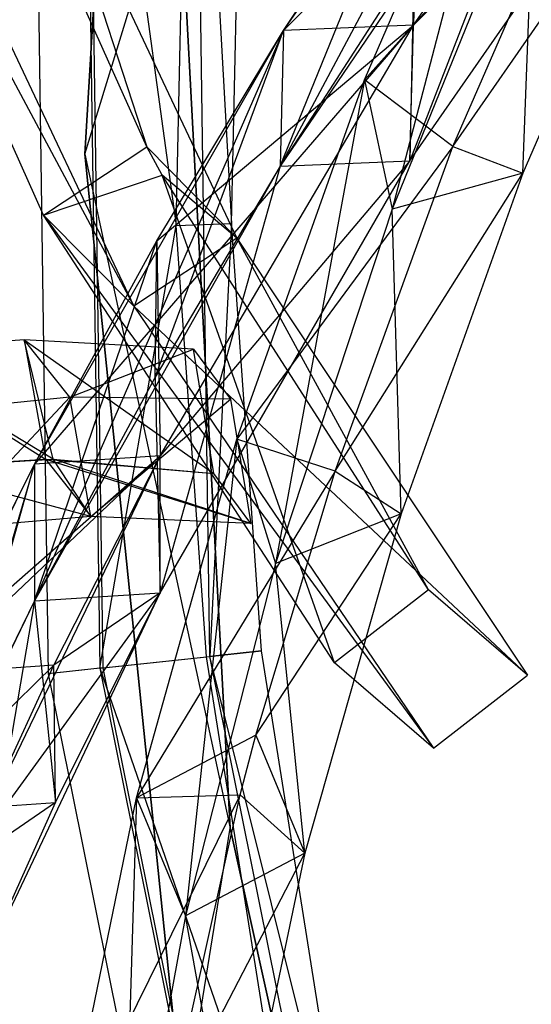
# Model space of a CAD drawing. Extents: x 5.4 to 34.8, y -14.7 to 14.7.
# Tile 32 of 251: x 6.9 to 8, y -2.1 to 0. Entities that reach past the tile are written whole.
import ezdxf

# ---------------------------------------------------------------- set-up
doc = ezdxf.new("R2010")
doc.units = 0
doc.header["$LTSCALE"] = 2.54
doc.layers.get('0').update_dxf_attribs({"color": 13, "linetype": 'CONTINUOUS'})

# ---------------------------------------------------------------- blocks, each defined once
blk = doc.blocks.new('BOHO_S_PM_7777_STL')
at = {"color": 0}
for p, q in [((7.173, 1.8199, 15.0829), (7.0487, -0.2809, 15.0829)), ((7.0487, -0.2809, 14.8829), (7.173, 1.8199, 14.8829)), ((7.0487, -0.2809, 14.8829), (7.173, 1.8199, 14.8829)), ((7.0487, -0.2809, 14.8829), (7.173, 1.8199, 15.0829)), ((7.0487, -0.2809, 14.8829), (7.173, 1.8199, 15.0829)), ((7.173, 1.8199, 15.0829), (7.0487, -0.2809, 15.0829)), ((6.9337, 1.0311, 2.1533), (6.9688, -1.4098, 2.1533)), ((6.9337, 1.0311, 2.1533), (6.9688, -1.4098, 2.1533)), ((7.0464, 1.0223, 2.3575), (7.2472, -0.436, 2.3618)), ((7.0464, 1.0223, 2.3575), (7.2472, -0.436, 2.3618)), ((7.0464, 1.0223, 2.3575), (7.0812, -1.3977, 2.3575)), ((7.0464, 1.0223, 2.3575), (7.0812, -1.3977, 2.3575)), ((7.0885, -1.3969, 1.9533), (7.0537, 1.0217, 1.9533)), ((7.0885, -1.3969, 1.9533), (7.0537, 1.0217, 1.9533)), ((7.2472, -0.436, 2.3618), (7.2791, 1.0041, 2.3618)), ((7.2472, -0.436, 2.3618), (7.2791, 1.0041, 2.3618)), ((7.3205, -1.3721, 1.9575), (7.2864, 1.0036, 1.9575)), ((7.2864, 1.0036, 1.9575), (7.3675, -0.4319, 2.1618)), ((7.2864, 1.0036, 1.9575), (7.3675, -0.4319, 2.1618)), ((7.3205, -1.3721, 1.9575), (7.2864, 1.0036, 1.9575)), ((7.3675, -0.4319, 2.1618), (7.3991, 0.9947, 2.1618)), ((7.3675, -0.4319, 2.1618), (7.3991, 0.9947, 2.1618)), ((8.1398, 0.9387, 16.5262), (7.4729, -0.3073, 15.5507)), ((8.1398, 0.9387, 16.5262), (7.4729, -0.3073, 15.5507)), ((7.4807, -0.0125, 15.4951), (8.1398, 0.9387, 16.5262)), ((7.4807, -0.0125, 15.4951), (8.1398, 0.9387, 16.5262)), ((8.4281, 0.9381, 16.6091), (7.4807, -0.0125, 15.4951)), ((8.4281, 0.9381, 16.6091), (7.4807, -0.0125, 15.4951)), ((7.7628, -0.0008, 15.5967), (8.4281, 0.9381, 16.6091)), ((7.7628, -0.0008, 15.5967), (8.4281, 0.9381, 16.6091)), ((7.7628, -0.0008, 15.5967), (8.4281, 0.9381, 16.6091)), ((8.1214, 0.6456, 16.5879), (7.4729, -0.3073, 15.5507)), ((8.1214, 0.6456, 16.5879), (7.4729, -0.3073, 15.5507)), ((7.6567, -0.1199, 16.2209), (7.9924, 0.6544, 16.7149)), ((7.6567, -0.1199, 16.2209), (7.9924, 0.6544, 16.7149)), ((7.9924, 0.6544, 16.7149), (7.7169, -0.4009, 16.135)), ((7.9924, 0.6544, 16.7149), (7.7169, -0.4009, 16.135)), ((8.1214, 0.6456, 16.5879), (7.7549, -0.2956, 15.6523)), ((8.1214, 0.6456, 16.5879), (7.7549, -0.2956, 15.6523)), ((8.1214, 0.6456, 16.5879), (7.7549, -0.2956, 15.6523)), ((7.7549, -0.2956, 15.6523), (8.4097, 0.645, 16.6708)), ((7.7549, -0.2956, 15.6523), (8.4097, 0.645, 16.6708)), ((8.4097, 0.645, 16.6708), (7.7628, -0.0008, 15.5967)), ((8.4097, 0.645, 16.6708), (7.7628, -0.0008, 15.5967)), ((6.9585, -0.4136, 3.3043), (6.4932, 0.6252, 4.9012)), ((6.4932, 0.6252, 4.9012), (7.1548, -0.6115, 3.1935)), ((6.4932, 0.6252, 4.9012), (7.1548, -0.6115, 3.1935)), ((6.9585, -0.4136, 3.3043), (6.4932, 0.6252, 4.9012)), ((7.1831, -0.2654, 3.4373), (6.7811, 0.6319, 4.8168)), ((7.1831, -0.2654, 3.4373), (6.7811, 0.6319, 4.8168)), ((7.4729, -0.3073, 15.5507), (7.7764, 0.4363, 15.9873)), ((7.4729, -0.3073, 15.5507), (7.7764, 0.4363, 15.9873)), ((7.4807, -0.0125, 15.4951), (7.7764, 0.4363, 15.9873)), ((7.4807, -0.0125, 15.4951), (7.7764, 0.4363, 15.9873)), ((8.1544, 0.4363, 16.4879), (7.6567, -0.1199, 16.2209)), ((8.1544, 0.4363, 16.4879), (7.6567, -0.1199, 16.2209)), ((7.7764, 0.4363, 15.9873), (7.7628, -0.0008, 15.5967)), ((7.7764, 0.4363, 15.9873), (7.7628, -0.0008, 15.5967)), ((7.8488, -0.2646, 16.0113), (8.1544, 0.4363, 16.4879)), ((7.8488, -0.2646, 16.0113), (8.1544, 0.4363, 16.4879)), ((6.6688, 0.4158, 4.7773), (7.1548, -0.6115, 3.1935)), ((6.6688, 0.4158, 4.7773), (7.1548, -0.6115, 3.1935)), ((6.9594, 0.4239, 4.6944), (7.1831, -0.2654, 3.4373)), ((6.9594, 0.4239, 4.6944), (7.1831, -0.2654, 3.4373)), ((6.9594, 0.4239, 4.6944), (7.3794, -0.4634, 3.3265)), ((6.9594, 0.4239, 4.6944), (7.3794, -0.4634, 3.3265)), ((7.8488, -0.2646, 16.0113), (8.3195, 0.4133, 16.5941)), ((7.8488, -0.2646, 16.0113), (8.3195, 0.4133, 16.5941)), ((8.3195, 0.4133, 16.5941), (8.0006, -0.3226, 16.0784)), ((8.3195, 0.4133, 16.5941), (8.0006, -0.3226, 16.0784)), ((7.0487, -0.2809, 15.0829), (7.2513, 0.3784, 15.0829)), ((7.0487, -0.2809, 15.0829), (7.2513, 0.3784, 15.0829)), ((7.0487, -0.2809, 14.8829), (7.2513, 0.3784, 14.8829)), ((7.0487, -0.2809, 14.8829), (7.2513, 0.3784, 14.8829)), ((7.3645, -1.7452, 15.0829), (7.2513, 0.3784, 15.0829)), ((7.2513, 0.3784, 15.0829), (7.3645, -1.7452, 14.8829)), ((7.3645, -1.7452, 14.8829), (7.2513, 0.3784, 14.8829)), ((7.2513, 0.3784, 15.0829), (7.3645, -1.7452, 14.8829)), ((7.3645, -1.7452, 15.0829), (7.2513, 0.3784, 15.0829)), ((7.3645, -1.7452, 14.8829), (7.2513, 0.3784, 14.8829)), ((8.0276, 0.3653, 16.6431), (7.7169, -0.4009, 16.135)), ((8.0276, 0.3653, 16.6431), (7.7169, -0.4009, 16.135)), ((8.0006, -0.3226, 16.0784), (8.0276, 0.3653, 16.6431)), ((8.0006, -0.3226, 16.0784), (8.0276, 0.3653, 16.6431)), ((7.7639, 0.1424, 16.0467), (7.4729, -0.3073, 15.5507)), ((7.7639, 0.1424, 16.0467), (7.4729, -0.3073, 15.5507)), ((7.7639, 0.1424, 16.0467), (7.7549, -0.2956, 15.6523)), ((7.7639, 0.1424, 16.0467), (7.7549, -0.2956, 15.6523)), ((7.7628, -0.0008, 15.5967), (6.9388, -0.9545, 14.3964)), ((7.7628, -0.0008, 15.5967), (6.9388, -0.9545, 14.3964)), ((6.9388, -0.9545, 14.3964), (7.4807, -0.0125, 15.4951)), ((6.9388, -0.9545, 14.3964), (7.4807, -0.0125, 15.4951)), ((7.4807, -0.0125, 15.4951), (6.9393, -1.2514, 14.4388)), ((7.4807, -0.0125, 15.4951), (6.9393, -1.2514, 14.4388)), ((7.2014, -0.7653, 15.0261), (7.4807, -0.0125, 15.4951)), ((7.2014, -0.7653, 15.0261), (7.4807, -0.0125, 15.4951)), ((7.2051, -0.4695, 14.9759), (7.7628, -0.0008, 15.5967)), ((7.2051, -0.4695, 14.9759), (7.7628, -0.0008, 15.5967)), ((7.2051, -0.4695, 14.9759), (7.4807, -0.0125, 15.4951)), ((7.2051, -0.4695, 14.9759), (7.4807, -0.0125, 15.4951)), ((7.2121, -0.9365, 14.5187), (7.7628, -0.0008, 15.5967)), ((7.2121, -0.9365, 14.5187), (7.7628, -0.0008, 15.5967)), ((7.2121, -0.9365, 14.5187), (7.7628, -0.0008, 15.5967)), ((7.4807, -0.0125, 15.4951), (7.4729, -0.3073, 15.5507)), ((7.4807, -0.0125, 15.4951), (7.4729, -0.3073, 15.5507)), ((7.4807, -0.0125, 15.4951), (7.4729, -0.3073, 15.5507)), ((7.4807, -0.0125, 15.4951), (7.4729, -0.3073, 15.5507)), ((7.7628, -0.0008, 15.5967), (7.4807, -0.0125, 15.4951)), ((7.7628, -0.0008, 15.5967), (7.4807, -0.0125, 15.4951)), ((7.7628, -0.0008, 15.5967), (7.4807, -0.0125, 15.4951)), ((7.7628, -0.0008, 15.5967), (7.4807, -0.0125, 15.4951)), ((7.7549, -0.2956, 15.6523), (7.7628, -0.0008, 15.5967)), ((7.7549, -0.2956, 15.6523), (7.7628, -0.0008, 15.5967)), ((7.3793, -0.9002, 15.7051), (7.6567, -0.1199, 16.2209)), ((7.3793, -0.9002, 15.7051), (7.6567, -0.1199, 16.2209)), ((7.6567, -0.1199, 16.2209), (7.4631, -1.1703, 15.605)), ((7.6567, -0.1199, 16.2209), (7.4631, -1.1703, 15.605)), ((7.8488, -0.2646, 16.0113), (7.6567, -0.1199, 16.2209)), ((7.8488, -0.2646, 16.0113), (7.6567, -0.1199, 16.2209)), ((7.6567, -0.1199, 16.2209), (7.7169, -0.4009, 16.135)), ((7.6567, -0.1199, 16.2209), (7.7169, -0.4009, 16.135)), ((6.9585, -0.4136, 3.3043), (7.1831, -0.2654, 3.4373)), ((6.9585, -0.4136, 3.3043), (7.1831, -0.2654, 3.4373)), ((7.3794, -0.4634, 3.3265), (7.1831, -0.2654, 3.4373)), ((7.3794, -0.4634, 3.3265), (7.1831, -0.2654, 3.4373)), ((7.2164, -0.3269, 3.3417), (7.1831, -0.2654, 3.4373)), ((7.2164, -0.3269, 3.3417), (7.1831, -0.2654, 3.4373)), ((7.8488, -0.2646, 16.0113), (7.3793, -0.9002, 15.7051)), ((7.8488, -0.2646, 16.0113), (7.3793, -0.9002, 15.7051)), ((7.5925, -0.9696, 15.5171), (7.8488, -0.2646, 16.0113)), ((7.5925, -0.9696, 15.5171), (7.8488, -0.2646, 16.0113)), ((7.8488, -0.2646, 16.0113), (8.0006, -0.3226, 16.0784)), ((7.8488, -0.2646, 16.0113), (8.0006, -0.3226, 16.0784)), ((7.0487, -0.2809, 15.0829), (7.3645, -1.7452, 15.0829)), ((7.0487, -0.2809, 15.0829), (7.3645, -1.7452, 15.0829)), ((7.0487, -0.2809, 15.0829), (7.2631, -2.3743, 15.0829)), ((7.2631, -2.3743, 14.8829), (7.0487, -0.2809, 14.8829)), ((7.0487, -0.2809, 14.8829), (7.3645, -1.7452, 14.8829)), ((7.0487, -0.2809, 14.8829), (7.3645, -1.7452, 14.8829)), ((7.0487, -0.2809, 14.8829), (7.0487, -0.2809, 15.0829)), ((7.0487, -0.2809, 14.8829), (7.0487, -0.2809, 15.0829)), ((7.2631, -2.3743, 14.8829), (7.0487, -0.2809, 14.8829)), ((7.2631, -2.3743, 14.8829), (7.0487, -0.2809, 15.0829)), ((7.2631, -2.3743, 14.8829), (7.0487, -0.2809, 15.0829)), ((7.0487, -0.2809, 15.0829), (7.2631, -2.3743, 15.0829)), ((7.7549, -0.2956, 15.6523), (7.2121, -0.9365, 14.5187)), ((7.7549, -0.2956, 15.6523), (7.2121, -0.9365, 14.5187)), ((7.2127, -1.2335, 14.5611), (7.7549, -0.2956, 15.6523)), ((7.2127, -1.2335, 14.5611), (7.7549, -0.2956, 15.6523)), ((7.4729, -0.3073, 15.5507), (7.7549, -0.2956, 15.6523)), ((7.4729, -0.3073, 15.5507), (7.7549, -0.2956, 15.6523)), ((7.4729, -0.3073, 15.5507), (7.7549, -0.2956, 15.6523)), ((7.4729, -0.3073, 15.5507), (6.9393, -1.2514, 14.4388)), ((7.4729, -0.3073, 15.5507), (6.9393, -1.2514, 14.4388)), ((7.4729, -0.3073, 15.5507), (7.2014, -0.7653, 15.0261)), ((7.4729, -0.3073, 15.5507), (7.2014, -0.7653, 15.0261)), ((7.4729, -0.3073, 15.5507), (7.2127, -1.2335, 14.5611)), ((7.4729, -0.3073, 15.5507), (7.2127, -1.2335, 14.5611)), ((7.4729, -0.3073, 15.5507), (7.2127, -1.2335, 14.5611)), ((6.9585, -0.4136, 3.3043), (7.2164, -0.3269, 3.3417)), ((6.9585, -0.4136, 3.3043), (7.2164, -0.3269, 3.3417)), ((7.3794, -0.4634, 3.3265), (7.2164, -0.3269, 3.3417)), ((7.3794, -0.4634, 3.3265), (7.2164, -0.3269, 3.3417)), ((7.796, -1.2271, 1.9274), (7.2164, -0.3269, 3.3417)), ((7.5913, -1.3856, 1.7759), (7.2164, -0.3269, 3.3417)), ((7.796, -1.2271, 1.9274), (7.2164, -0.3269, 3.3417)), ((7.5913, -1.3856, 1.7759), (7.2164, -0.3269, 3.3417)), ((7.5925, -0.9696, 15.5171), (8.0006, -0.3226, 16.0784)), ((7.5925, -0.9696, 15.5171), (8.0006, -0.3226, 16.0784)), ((8.0006, -0.3226, 16.0784), (7.7169, -0.4009, 16.135)), ((8.0006, -0.3226, 16.0784), (7.7169, -0.4009, 16.135)), ((8.0006, -0.3226, 16.0784), (7.736, -1.0624, 15.5429)), ((8.0006, -0.3226, 16.0784), (7.736, -1.0624, 15.5429)), ((7.7169, -0.4009, 16.135), (7.4631, -1.1703, 15.605)), ((7.7169, -0.4009, 16.135), (7.4631, -1.1703, 15.605)), ((7.736, -1.0624, 15.5429), (7.7169, -0.4009, 16.135)), ((7.736, -1.0624, 15.5429), (7.7169, -0.4009, 16.135)), ((7.5913, -1.3856, 1.7759), (6.9585, -0.4136, 3.3043)), ((6.9585, -0.4136, 3.3043), (7.1548, -0.6115, 3.1935)), ((6.9585, -0.4136, 3.3043), (7.1548, -0.6115, 3.1935)), ((6.9585, -0.4136, 3.3043), (7.8063, -1.5713, 1.6796)), ((6.9585, -0.4136, 3.3043), (7.8063, -1.5713, 1.6796)), ((7.5913, -1.3856, 1.7759), (6.9585, -0.4136, 3.3043)), ((7.0812, -1.3977, 2.3575), (7.2472, -0.436, 2.3618)), ((7.0812, -1.3977, 2.3575), (7.2472, -0.436, 2.3618)), ((7.2472, -0.436, 2.3618), (7.3675, -0.4319, 2.1618)), ((7.2472, -0.436, 2.3618), (7.3675, -0.4319, 2.1618)), ((7.3132, -1.3728, 2.3618), (7.2472, -0.436, 2.3618)), ((7.3132, -1.3728, 2.3618), (7.2472, -0.436, 2.3618)), ((7.3675, -0.4319, 2.1618), (7.3205, -1.3721, 1.9575)), ((7.3675, -0.4319, 2.1618), (7.3205, -1.3721, 1.9575)), ((7.4329, -1.36, 2.1618), (7.3675, -0.4319, 2.1618)), ((7.4329, -1.36, 2.1618), (7.3675, -0.4319, 2.1618)), ((6.9388, -0.9545, 14.3964), (7.2051, -0.4695, 14.9759)), ((6.9388, -0.9545, 14.3964), (7.2051, -0.4695, 14.9759)), ((6.9393, -1.2514, 14.4388), (7.2051, -0.4695, 14.9759)), ((6.9393, -1.2514, 14.4388), (7.2051, -0.4695, 14.9759)), ((7.3794, -0.4634, 3.3265), (7.1548, -0.6115, 3.1935)), ((7.3794, -0.4634, 3.3265), (7.1548, -0.6115, 3.1935)), ((7.2014, -0.7653, 15.0261), (7.2051, -0.4695, 14.9759)), ((7.2014, -0.7653, 15.0261), (7.2051, -0.4695, 14.9759)), ((7.2051, -0.4695, 14.9759), (7.2121, -0.9365, 14.5187)), ((7.2051, -0.4695, 14.9759), (7.2121, -0.9365, 14.5187)), ((7.3794, -0.4634, 3.3265), (8.011, -1.4128, 1.8312)), ((7.796, -1.2271, 1.9274), (7.3794, -0.4634, 3.3265)), ((7.796, -1.2271, 1.9274), (7.3794, -0.4634, 3.3265)), ((7.3794, -0.4634, 3.3265), (8.011, -1.4128, 1.8312)), ((8.011, -1.4128, 1.8312), (7.1548, -0.6115, 3.1935)), ((7.1548, -0.6115, 3.1935), (7.8063, -1.5713, 1.6796)), ((8.011, -1.4128, 1.8312), (7.1548, -0.6115, 3.1935)), ((7.1548, -0.6115, 3.1935), (7.8063, -1.5713, 1.6796)), ((6.9168, -0.6843, 2.4225), (6.5913, -0.7098, 3.1333)), ((6.9168, -0.6843, 2.4225), (6.5913, -0.7098, 3.1333)), ((6.9168, -0.6843, 2.4225), (6.5913, -0.7098, 3.1333)), ((7.0159, -0.8086, 2.6769), (6.9168, -0.6843, 2.4225)), ((7.0159, -0.8086, 2.6769), (6.9168, -0.6843, 2.4225)), ((7.2849, -0.7047, 1.7243), (6.9168, -0.6843, 2.4225)), ((6.9168, -0.6843, 2.4225), (6.9628, -0.9438, 2.2784)), ((6.9168, -0.6843, 2.4225), (6.9628, -0.9438, 2.2784)), ((6.9168, -0.6843, 2.4225), (7.3289, -0.9748, 1.6015)), ((6.9168, -0.6843, 2.4225), (7.3289, -0.9748, 1.6015)), ((7.2849, -0.7047, 1.7243), (6.9168, -0.6843, 2.4225)), ((6.9168, -0.6843, 2.4225), (7.3289, -0.9748, 1.6015)), ((6.9796, -0.9439, 2.2453), (6.9168, -0.6843, 2.4225)), ((6.9796, -0.9439, 2.2453), (6.9168, -0.6843, 2.4225)), ((7.0159, -0.8086, 2.6769), (7.2849, -0.7047, 1.7243)), ((7.0159, -0.8086, 2.6769), (7.2849, -0.7047, 1.7243)), ((7.2849, -0.7047, 1.7243), (7.3652, -0.8134, 1.9921)), ((7.3289, -0.9748, 1.6015), (7.2849, -0.7047, 1.7243)), ((7.2849, -0.7047, 1.7243), (7.3652, -0.8134, 1.9921)), ((7.3289, -0.9748, 1.6015), (7.2849, -0.7047, 1.7243)), ((6.5913, -0.7098, 3.1333), (6.9628, -0.9438, 2.2784)), ((6.5913, -0.7098, 3.1333), (6.9628, -0.9438, 2.2784)), ((6.9796, -0.9439, 2.2453), (6.5913, -0.7098, 3.1333)), ((6.9796, -0.9439, 2.2453), (6.5913, -0.7098, 3.1333)), ((7.2014, -0.7653, 15.0261), (6.9393, -1.2514, 14.4388)), ((7.2014, -0.7653, 15.0261), (6.9393, -1.2514, 14.4388)), ((7.2014, -0.7653, 15.0261), (7.2127, -1.2335, 14.5611)), ((7.2014, -0.7653, 15.0261), (7.2127, -1.2335, 14.5611)), ((7.0159, -0.8086, 2.6769), (6.7063, -0.8401, 3.3782)), ((7.0159, -0.8086, 2.6769), (6.7063, -0.8401, 3.3782)), ((6.7482, -1.0947, 3.2236), (7.0159, -0.8086, 2.6769)), ((6.7482, -1.0947, 3.2236), (7.0159, -0.8086, 2.6769)), ((7.0619, -1.0681, 2.5329), (7.0159, -0.8086, 2.6769)), ((7.0619, -1.0681, 2.5329), (7.0159, -0.8086, 2.6769)), ((7.3652, -0.8134, 1.9921), (7.0159, -0.8086, 2.6769)), ((7.3652, -0.8134, 1.9921), (7.0159, -0.8086, 2.6769)), ((7.0619, -1.0681, 2.5329), (7.3652, -0.8134, 1.9921)), ((7.0619, -1.0681, 2.5329), (7.3652, -0.8134, 1.9921)), ((7.3652, -0.8134, 1.9921), (7.4092, -1.0835, 1.8693)), ((7.3652, -0.8134, 1.9921), (7.4092, -1.0835, 1.8693)), ((7.1612, -1.6788, 15.165), (7.3793, -0.9002, 15.7051)), ((7.1612, -1.6788, 15.165), (7.3793, -0.9002, 15.7051)), ((7.3793, -0.9002, 15.7051), (7.2673, -1.9352, 15.0511)), ((7.3793, -0.9002, 15.7051), (7.2673, -1.9352, 15.0511)), ((7.5925, -0.9696, 15.5171), (7.3793, -0.9002, 15.7051)), ((7.5925, -0.9696, 15.5171), (7.3793, -0.9002, 15.7051)), ((7.3793, -0.9002, 15.7051), (7.4631, -1.1703, 15.605)), ((7.3793, -0.9002, 15.7051), (7.4631, -1.1703, 15.605)), ((7.2121, -0.9365, 14.5187), (6.7127, -1.4094, 13.8153)), ((7.2121, -0.9365, 14.5187), (6.7127, -1.4094, 13.8153)), ((6.7411, -1.3496, 13.8942), (7.2121, -0.9365, 14.5187)), ((6.7411, -1.3496, 13.8942), (7.2121, -0.9365, 14.5187)), ((7.2121, -0.9365, 14.5187), (6.78, -1.828, 13.3555)), ((7.2121, -0.9365, 14.5187), (6.78, -1.828, 13.3555)), ((7.2121, -0.9365, 14.5187), (6.9388, -0.9545, 14.3964)), ((7.2121, -0.9365, 14.5187), (6.9388, -0.9545, 14.3964)), ((7.2121, -0.9365, 14.5187), (6.9388, -0.9545, 14.3964)), ((7.2121, -0.9365, 14.5187), (6.9388, -0.9545, 14.3964)), ((6.9809, -1.3908, 13.9486), (7.2121, -0.9365, 14.5187)), ((6.9809, -1.3908, 13.9486), (7.2121, -0.9365, 14.5187)), ((7.2127, -1.2335, 14.5611), (7.2121, -0.9365, 14.5187)), ((7.2127, -1.2335, 14.5611), (7.2121, -0.9365, 14.5187)), ((7.2127, -1.2335, 14.5611), (7.2121, -0.9365, 14.5187)), ((6.6332, -0.9644, 2.9788), (6.9628, -0.9438, 2.2784)), ((6.6332, -0.9644, 2.9788), (6.9628, -0.9438, 2.2784)), ((6.6632, -0.9611, 2.9104), (6.9796, -0.9439, 2.2453)), ((6.6632, -0.9611, 2.9104), (6.9796, -0.9439, 2.2453)), ((7.0619, -1.0681, 2.5329), (6.6632, -0.9611, 2.9104)), ((7.0619, -1.0681, 2.5329), (6.6632, -0.9611, 2.9104)), ((6.7127, -1.4094, 13.8153), (6.9388, -0.9545, 14.3964)), ((6.7127, -1.4094, 13.8153), (6.9388, -0.9545, 14.3964)), ((6.9388, -0.9545, 14.3964), (6.717, -1.7075, 13.8482)), ((6.9388, -0.9545, 14.3964), (6.717, -1.7075, 13.8482)), ((6.7411, -1.3496, 13.8942), (6.9388, -0.9545, 14.3964)), ((6.7411, -1.3496, 13.8942), (6.9388, -0.9545, 14.3964)), ((6.7449, -1.6476, 13.9285), (6.9388, -0.9545, 14.3964)), ((6.7449, -1.6476, 13.9285), (6.9388, -0.9545, 14.3964)), ((6.9388, -0.9545, 14.3964), (6.9393, -1.2514, 14.4388)), ((6.9388, -0.9545, 14.3964), (6.9393, -1.2514, 14.4388)), ((6.9388, -0.9545, 14.3964), (6.9393, -1.2514, 14.4388)), ((6.9388, -0.9545, 14.3964), (6.9393, -1.2514, 14.4388)), ((6.9628, -0.9438, 2.2784), (7.0619, -1.0681, 2.5329)), ((6.9628, -0.9438, 2.2784), (7.0619, -1.0681, 2.5329)), ((6.9628, -0.9438, 2.2784), (7.4092, -1.0835, 1.8693)), ((6.9628, -0.9438, 2.2784), (7.4092, -1.0835, 1.8693)), ((6.9628, -0.9438, 2.2784), (7.3289, -0.9748, 1.6015)), ((6.9628, -0.9438, 2.2784), (7.3289, -0.9748, 1.6015)), ((7.4092, -1.0835, 1.8693), (6.9796, -0.9439, 2.2453)), ((6.9796, -0.9439, 2.2453), (7.3289, -0.9748, 1.6015)), ((7.4092, -1.0835, 1.8693), (6.9796, -0.9439, 2.2453)), ((7.0619, -1.0681, 2.5329), (6.9796, -0.9439, 2.2453)), ((7.0619, -1.0681, 2.5329), (6.9796, -0.9439, 2.2453)), ((6.9796, -0.9439, 2.2453), (7.3289, -0.9748, 1.6015)), ((7.5925, -0.9696, 15.5171), (7.1612, -1.6788, 15.165)), ((7.5925, -0.9696, 15.5171), (7.1612, -1.6788, 15.165)), ((7.4092, -1.0835, 1.8693), (7.3289, -0.9748, 1.6015)), ((7.4092, -1.0835, 1.8693), (7.3289, -0.9748, 1.6015)), ((7.4092, -1.0835, 1.8693), (7.3289, -0.9748, 1.6015)), ((7.4207, -1.5428, 15.1004), (7.5925, -0.9696, 15.5171)), ((7.4207, -1.5428, 15.1004), (7.5925, -0.9696, 15.5171)), ((7.5925, -0.9696, 15.5171), (7.736, -1.0624, 15.5429)), ((7.5925, -0.9696, 15.5171), (7.736, -1.0624, 15.5429)), ((7.0619, -1.0681, 2.5329), (6.7482, -1.0947, 3.2236)), ((7.0619, -1.0681, 2.5329), (6.7482, -1.0947, 3.2236)), ((7.0619, -1.0681, 2.5329), (6.7482, -1.0947, 3.2236)), ((7.4092, -1.0835, 1.8693), (7.0619, -1.0681, 2.5329)), ((7.4092, -1.0835, 1.8693), (7.0619, -1.0681, 2.5329)), ((7.4092, -1.0835, 1.8693), (7.0619, -1.0681, 2.5329)), ((7.4207, -1.5428, 15.1004), (7.736, -1.0624, 15.5429)), ((7.4207, -1.5428, 15.1004), (7.736, -1.0624, 15.5429)), ((7.736, -1.0624, 15.5429), (7.4631, -1.1703, 15.605)), ((7.736, -1.0624, 15.5429), (7.4631, -1.1703, 15.605)), ((7.736, -1.0624, 15.5429), (7.5267, -1.7992, 14.9865)), ((7.736, -1.0624, 15.5429), (7.5267, -1.7992, 14.9865)), ((7.4631, -1.1703, 15.605), (7.2673, -1.9352, 15.0511)), ((7.4631, -1.1703, 15.605), (7.2673, -1.9352, 15.0511)), ((7.5267, -1.7992, 14.9865), (7.4631, -1.1703, 15.605)), ((7.5267, -1.7992, 14.9865), (7.4631, -1.1703, 15.605)), ((7.2127, -1.2335, 14.5611), (6.78, -1.828, 13.3555)), ((7.2127, -1.2335, 14.5611), (6.78, -1.828, 13.3555)), ((6.7879, -2.1272, 13.3765), (7.2127, -1.2335, 14.5611)), ((6.7879, -2.1272, 13.3765), (7.2127, -1.2335, 14.5611)), ((6.9393, -1.2514, 14.4388), (7.2127, -1.2335, 14.5611)), ((6.9393, -1.2514, 14.4388), (7.2127, -1.2335, 14.5611)), ((6.9393, -1.2514, 14.4388), (7.2127, -1.2335, 14.5611)), ((6.9393, -1.2514, 14.4388), (7.2127, -1.2335, 14.5611)), ((7.2127, -1.2335, 14.5611), (6.9809, -1.3908, 13.9486)), ((7.2127, -1.2335, 14.5611), (6.9809, -1.3908, 13.9486)), ((6.9851, -1.689, 13.9815), (7.2127, -1.2335, 14.5611)), ((6.9851, -1.689, 13.9815), (7.2127, -1.2335, 14.5611)), ((7.796, -1.2271, 1.9274), (7.5913, -1.3856, 1.7759)), ((7.796, -1.2271, 1.9274), (7.5913, -1.3856, 1.7759)), ((8.011, -1.4128, 1.8312), (7.796, -1.2271, 1.9274)), ((8.011, -1.4128, 1.8312), (7.796, -1.2271, 1.9274)), ((6.9393, -1.2514, 14.4388), (6.717, -1.7075, 13.8482)), ((6.9393, -1.2514, 14.4388), (6.717, -1.7075, 13.8482)), ((6.9393, -1.2514, 14.4388), (6.7449, -1.6476, 13.9285)), ((6.9393, -1.2514, 14.4388), (6.7449, -1.6476, 13.9285)), ((6.9393, -1.2514, 14.4388), (6.7879, -2.1272, 13.3765)), ((6.9393, -1.2514, 14.4388), (6.7879, -2.1272, 13.3765)), ((6.9393, -1.2514, 14.4388), (6.9851, -1.689, 13.9815)), ((6.9393, -1.2514, 14.4388), (6.9851, -1.689, 13.9815)), ((7.3132, -1.3728, 2.3618), (7.4329, -1.36, 2.1618)), ((7.3132, -1.3728, 2.3618), (7.4329, -1.36, 2.1618)), ((7.4329, -1.36, 2.1618), (7.3205, -1.3721, 1.9575)), ((7.4329, -1.36, 2.1618), (7.3205, -1.3721, 1.9575)), ((7.6336, -2.6275, 2.1618), (7.4329, -1.36, 2.1618)), ((7.6336, -2.6275, 2.1618), (7.4329, -1.36, 2.1618)), ((7.0812, -1.3977, 2.3575), (7.3132, -1.3728, 2.3618)), ((7.0812, -1.3977, 2.3575), (7.3132, -1.3728, 2.3618)), ((7.0885, -1.3969, 1.9533), (7.3205, -1.3721, 1.9575)), ((7.0885, -1.3969, 1.9533), (7.3205, -1.3721, 1.9575)), ((7.5158, -2.6523, 2.3618), (7.3132, -1.3728, 2.3618)), ((7.5158, -2.6523, 2.3618), (7.3132, -1.3728, 2.3618)), ((7.6336, -2.6275, 2.1618), (7.3205, -1.3721, 1.9575)), ((7.6336, -2.6275, 2.1618), (7.3205, -1.3721, 1.9575)), ((7.7906, -3.701, 1.9575), (7.3205, -1.3721, 1.9575)), ((7.7906, -3.701, 1.9575), (7.3205, -1.3721, 1.9575)), ((7.8063, -1.5713, 1.6796), (7.5913, -1.3856, 1.7759)), ((7.8063, -1.5713, 1.6796), (7.5913, -1.3856, 1.7759)), ((6.9809, -1.3908, 13.9486), (6.5177, -1.8451, 13.2109)), ((6.9809, -1.3908, 13.9486), (6.5177, -1.8451, 13.2109)), ((6.9809, -1.3908, 13.9486), (6.7127, -1.4094, 13.8153)), ((6.9809, -1.3908, 13.9486), (6.7127, -1.4094, 13.8153)), ((6.78, -1.828, 13.3555), (6.9809, -1.3908, 13.9486)), ((6.78, -1.828, 13.3555), (6.9809, -1.3908, 13.9486)), ((7.0885, -1.3969, 1.9533), (6.9688, -1.4098, 2.1533)), ((7.0885, -1.3969, 1.9533), (6.9688, -1.4098, 2.1533)), ((7.0812, -1.3977, 2.3575), (6.9688, -1.4098, 2.1533)), ((7.0812, -1.3977, 2.3575), (6.9688, -1.4098, 2.1533)), ((6.9688, -1.4098, 2.1533), (7.4518, -3.8026, 2.1533)), ((6.9688, -1.4098, 2.1533), (7.4518, -3.8026, 2.1533)), ((6.9851, -1.689, 13.9815), (6.9809, -1.3908, 13.9486)), ((6.9851, -1.689, 13.9815), (6.9809, -1.3908, 13.9486)), ((7.0812, -1.3977, 2.3575), (7.5158, -2.6523, 2.3618)), ((7.0812, -1.3977, 2.3575), (7.5158, -2.6523, 2.3618)), ((7.0812, -1.3977, 2.3575), (7.56, -3.7702, 2.3575)), ((7.0812, -1.3977, 2.3575), (7.56, -3.7702, 2.3575)), ((7.5671, -3.768, 1.9533), (7.0885, -1.3969, 1.9533)), ((7.5671, -3.768, 1.9533), (7.0885, -1.3969, 1.9533)), ((7.8063, -1.5713, 1.6796), (8.011, -1.4128, 1.8312)), ((7.8063, -1.5713, 1.6796), (8.011, -1.4128, 1.8312)), ((7.4207, -1.5428, 15.1004), (7.1612, -1.6788, 15.165)), ((7.4207, -1.5428, 15.1004), (7.1612, -1.6788, 15.165)), ((7.3863, -1.6727, 15.0037), (7.4207, -1.5428, 15.1004)), ((7.3863, -1.6727, 15.0037), (7.4207, -1.5428, 15.1004)), ((7.4207, -1.5428, 15.1004), (7.5267, -1.7992, 14.9865)), ((7.4207, -1.5428, 15.1004), (7.5267, -1.7992, 14.9865)), ((6.717, -1.7075, 13.8482), (6.9851, -1.689, 13.9815)), ((6.717, -1.7075, 13.8482), (6.9851, -1.689, 13.9815)), ((6.9851, -1.689, 13.9815), (6.78, -1.828, 13.3555)), ((6.9851, -1.689, 13.9815), (6.78, -1.828, 13.3555)), ((6.7879, -2.1272, 13.3765), (6.9851, -1.689, 13.9815)), ((6.7879, -2.1272, 13.3765), (6.9851, -1.689, 13.9815)), ((7.3863, -1.6727, 15.0037), (7.0031, -2.4479, 14.5983)), ((7.3863, -1.6727, 15.0037), (7.0031, -2.4479, 14.5983)), ((7.0031, -2.4479, 14.5983), (7.1612, -1.6788, 15.165)), ((7.0031, -2.4479, 14.5983), (7.1612, -1.6788, 15.165)), ((7.1612, -1.6788, 15.165), (7.1299, -2.6883, 14.4715)), ((7.1612, -1.6788, 15.165), (7.1299, -2.6883, 14.4715)), ((7.1612, -1.6788, 15.165), (7.3863, -1.6727, 15.0037)), ((7.1612, -1.6788, 15.165), (7.3863, -1.6727, 15.0037)), ((7.1612, -1.6788, 15.165), (7.2673, -1.9352, 15.0511)), ((7.1612, -1.6788, 15.165), (7.2673, -1.9352, 15.0511)), ((7.2314, -2.368, 14.4697), (7.3863, -1.6727, 15.0037)), ((7.2314, -2.368, 14.4697), (7.3863, -1.6727, 15.0037)), ((7.3863, -1.6727, 15.0037), (7.5267, -1.7992, 14.9865)), ((7.3863, -1.6727, 15.0037), (7.5267, -1.7992, 14.9865)), ((7.2631, -2.3743, 15.0829), (7.3645, -1.7452, 15.0829)), ((7.2631, -2.3743, 15.0829), (7.3645, -1.7452, 15.0829)), ((7.2631, -2.3743, 14.8829), (7.3645, -1.7452, 14.8829)), ((7.2631, -2.3743, 14.8829), (7.3645, -1.7452, 14.8829)), ((7.8257, -3.8212, 15.0829), (7.3645, -1.7452, 15.0829)), ((7.3645, -1.7452, 15.0829), (7.3645, -1.7452, 14.8829)), ((7.3645, -1.7452, 15.0829), (7.3645, -1.7452, 14.8829)), ((7.3645, -1.7452, 15.0829), (7.8257, -3.8212, 14.8829)), ((7.8257, -3.8212, 14.8829), (7.3645, -1.7452, 14.8829)), ((7.3645, -1.7452, 15.0829), (7.8257, -3.8212, 14.8829)), ((7.8257, -3.8212, 15.0829), (7.3645, -1.7452, 15.0829)), ((7.8257, -3.8212, 14.8829), (7.3645, -1.7452, 14.8829)), ((7.2314, -2.368, 14.4697), (7.5267, -1.7992, 14.9865)), ((7.2314, -2.368, 14.4697), (7.5267, -1.7992, 14.9865)), ((7.5267, -1.7992, 14.9865), (7.2673, -1.9352, 15.0511)), ((7.5267, -1.7992, 14.9865), (7.2673, -1.9352, 15.0511)), ((7.5267, -1.7992, 14.9865), (7.3741, -2.526, 14.4078)), ((7.5267, -1.7992, 14.9865), (7.3741, -2.526, 14.4078)), ((7.2673, -1.9352, 15.0511), (7.1299, -2.6883, 14.4715)), ((7.2673, -1.9352, 15.0511), (7.1299, -2.6883, 14.4715)), ((7.3741, -2.526, 14.4078), (7.2673, -1.9352, 15.0511)), ((7.3741, -2.526, 14.4078), (7.2673, -1.9352, 15.0511))]:
    blk.add_line(p, q, dxfattribs=at)

msp = doc.modelspace()

# ---------------------------------------------------------------- block references
at = {"color": 0}
msp.add_blockref('BOHO_S_PM_7777_STL', (0, 0), dxfattribs=at)

doc.saveas('drawing.dxf')
